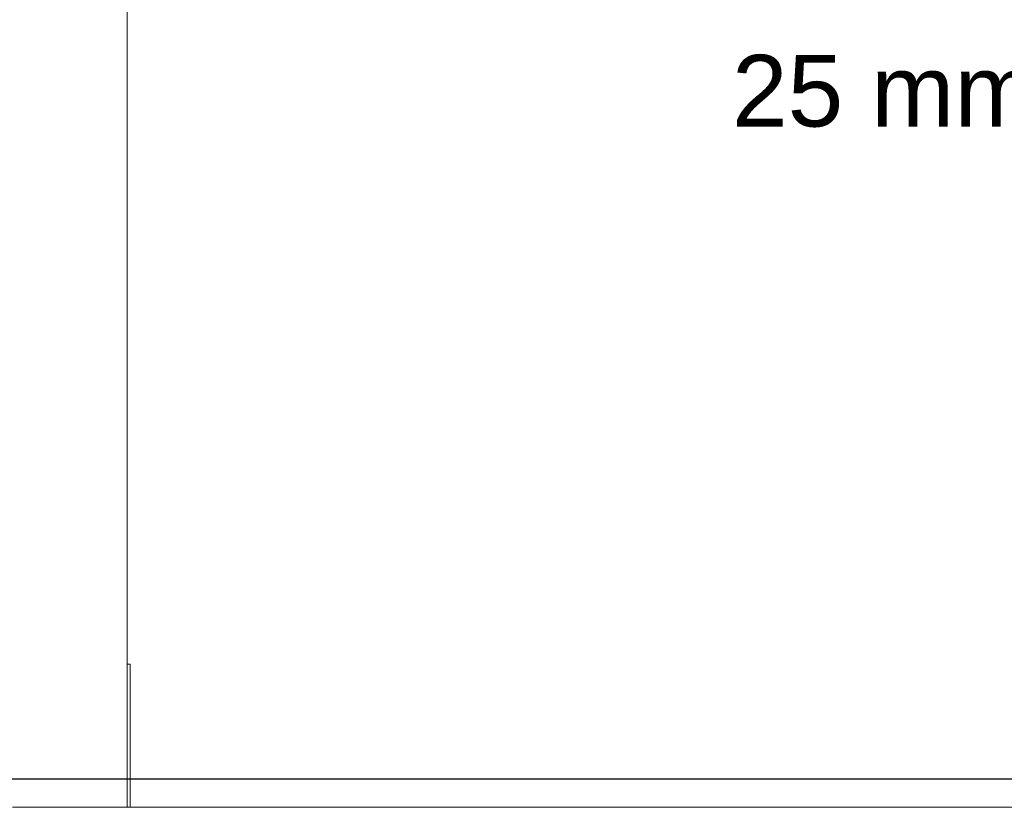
# Model space of a CAD drawing. Header units: millimetres. Extents: x -16331 to -10174, y -4135 to -3584.
# Tile 60 of 256: x -10362.56 to -10359.81, y -4018.87 to -4016.67. Entities that reach past the tile are written whole.
import ezdxf

# ---------------------------------------------------------------- set-up
doc = ezdxf.new("R2010")
doc.units = ezdxf.units.MM
doc.layers.add('DI-Eixos', color=7, linetype='Continuous')
doc.layers.add('Textos', color=7, linetype='Continuous')
for name, color, linetype, lineweight in [('DI-Elementos externos em corte', 9, 'Continuous', 18), ('DI-Elementos externos em vista', 9, 'Continuous', 5), ('IFC-IfcBuildingElementProxy-Contorno', 250, 'Continuous', 5), ('IFC-IfcWallStandardCase-Contorno', 250, 'Continuous', 5)]:
    doc.layers.add(name, color=color, linetype=linetype, lineweight=lineweight)
doc.styles.add('Arial', font='arial.ttf', dxfattribs={"height": 100})

msp = doc.modelspace()

# ---------------------------------------------------------------- linework, layer by layer
at = {"layer": 'DI-Eixos'}
msp.add_line((-10376.1671, -4018.7924), (-10355.1826, -4018.7924), dxfattribs=at)
at = {"layer": 'DI-Elementos externos em corte'}
for p, q in [((-10362.3659, -4018.8718), (-10362.5755, -4018.8718)), ((-10362.2555, -4018.8718), (-10362.3659, -4018.8718)), ((-10362.0524, -4018.8718), (-10362.2555, -4018.8718)), ((-10362.0203, -4018.8718), (-10362.0524, -4018.8718)), ((-10359.2755, -4018.8718), (-10362.0203, -4018.8718))]:
    msp.add_line(p, q, dxfattribs=at)
at = {"layer": 'DI-Elementos externos em corte', "lineweight": 5}
for p, q in [((-10362.3659, -4018.8718), (-10362.5755, -4018.8718)), ((-10362.2555, -4018.8718), (-10362.3659, -4018.8718)), ((-10362.0524, -4018.8718), (-10362.2555, -4018.8718)), ((-10362.0203, -4018.8718), (-10362.0524, -4018.8718)), ((-10359.2755, -4018.8718), (-10362.0203, -4018.8718))]:
    msp.add_line(p, q, dxfattribs=at)
at = {"layer": 'DI-Elementos externos em vista'}
for p, q in [((-10362.2555, -4018.4718), (-10362.2555, -4016.3148)), ((-10362.2555, -4018.8718), (-10362.2555, -4018.4718)), ((-10362.2475, -4018.4718), (-10362.2555, -4018.4718)), ((-10362.2555, -4018.4718), (-10362.2555, -4018.8718)), ((-10362.2475, -4018.8718), (-10362.2475, -4018.4718)), ((-10362.2555, -4018.8718), (-10362.2475, -4018.8718))]:
    msp.add_line(p, q, dxfattribs=at)
at = {"layer": 'IFC-IfcBuildingElementProxy-Contorno', "lineweight": 5}
for p, q in [((-10362.2475, -4018.4718), (-10362.2555, -4018.4718)), ((-10362.2555, -4018.4718), (-10362.2555, -4018.8718)), ((-10362.2475, -4018.8718), (-10362.2475, -4018.4718)), ((-10362.2555, -4018.8718), (-10362.2475, -4018.8718))]:
    msp.add_line(p, q, dxfattribs=at)
at = {"layer": 'IFC-IfcWallStandardCase-Contorno', "lineweight": 5}
for p, q in [((-10362.2555, -4018.4718), (-10362.2555, -4016.3148)), ((-10362.2555, -4018.8718), (-10362.2555, -4018.4718))]:
    msp.add_line(p, q, dxfattribs=at)

# ---------------------------------------------------------------- texts
at = {"layer": 'Textos', "insert": (-10360.5664, -4016.974), "char_height": 0.2, "width": 5.881098, "attachment_point": 7, "line_spacing_factor": 0.6, "style": 'Arial'}
msp.add_mtext('25 mm - 3/4" - Bancada', dxfattribs=at)

doc.saveas('drawing.dxf')
